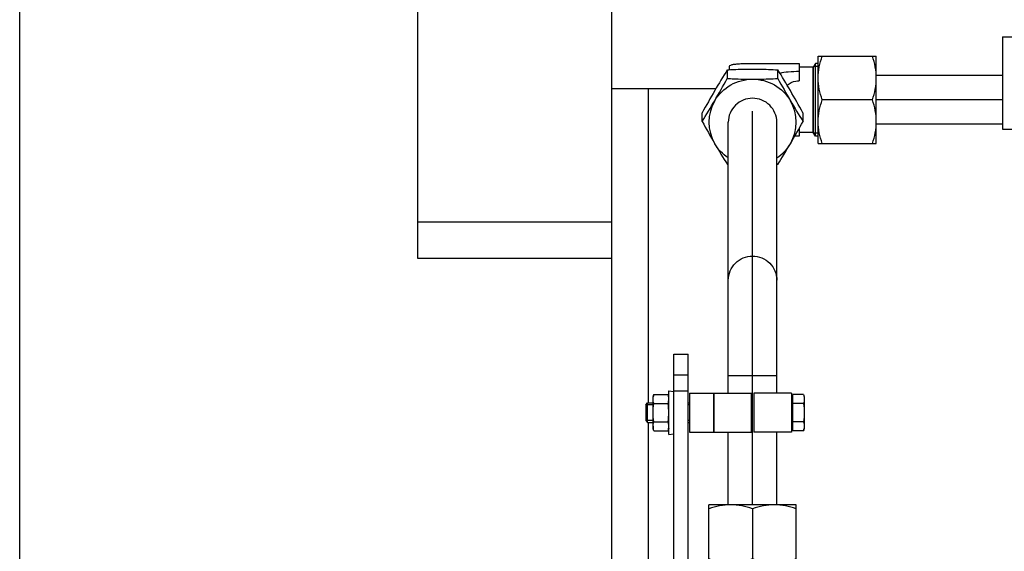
# Model space of a CAD drawing. Header units: millimetres. Extents: x 0 to 1189, y 0 to 841.
# Tile 63 of 184: x 625 to 641, y 321 to 330. Entities that reach past the tile are written whole.
import ezdxf
from ezdxf.enums import TextEntityAlignment as Align

# ---------------------------------------------------------------- set-up
doc = ezdxf.new("R2010")
doc.units = ezdxf.units.MM
doc.header["$LTSCALE"] = 65.395
doc.linetypes.add('CENTER', pattern=[0.6, 0.375, -0.075, 0.075, -0.075])
doc.layers.get('0').update_dxf_attribs({"linetype": 'CONTINUOUS'})
for name, color, linetype in [('32007_153200_17_ABL1756', 7, 'CONTINUOUS'), ('32007_153200_17_T1_PBL1768', 7, 'CONTINUOUS'), ('32007_153200_20_ABL1769', 7, 'CONTINUOUS'), ('32007_153200_20_T1_PBL2097', 7, 'CONTINUOUS'), ('32007_153701_05_PBL1749', 7, 'CONTINUOUS'), ('32007_153701_07_PBL1748', 7, 'CONTINUOUS'), ('8M32E_GENSET_GRUNDRAHMEN_ABL1726', 7, 'CONTINUOUS'), ('8M32E_GENSET_GRUNDRAHMEN_T1_PBL1727', 7, 'CONTINUOUS'), ('8M32E_GENSET_VERROHRUNG_ABL1728', 7, 'CONTINUOUS'), ('D3870-A2-S-20_PBL1757', 7, 'CONTINUOUS'), ('D3870-A2-S-20_PBL1760', 7, 'CONTINUOUS'), ('D3870-A2-S-20_PBL1774', 7, 'CONTINUOUS'), ('D3901-S20A-G3_4_PBL1758', 7, 'CONTINUOUS'), ('D6796-8_PBL1747', 7, 'CONTINUOUS'), ('D7603-A27X32-CU_PBL1764', 7, 'CONTINUOUS'), ('D931_1-M8X60_PBL1731', 7, 'CONTINUOUS'), ('D934-M8_PBL1740', 7, 'CONTINUOUS'), ('GWR-1_2-3_4_PBL1759', 7, 'CONTINUOUS'), ('ISO8434-1-E-S20_PBL1770', 7, 'CONTINUOUS'), ('oben_15_VBL1723', 7, 'CONTINUOUS'), ('RKD1000-20_PBL1763', 7, 'CONTINUOUS'), ('RKD1000-20_PBL1772', 7, 'CONTINUOUS'), ('RKD1000-20_PBL1792', 7, 'CONTINUOUS')]:
    doc.layers.add(name, color=color, linetype=linetype)
doc.styles.get("Standard").update_dxf_attribs({"font": 'txt', "width": 0.6})
doc.dimstyles.new('DIMSTYLE_4', dxfattribs={"dimtxt": 3.5, "dimasz": 3.5, "dimexe": 1.8, "dimexo": 0, "dimgap": 0.875, "dimtad": 1, "dimdec": 0, "dimlfac": 25, "dimdsep": 46, "dimtxsty": 'Standard', "dimblk": '_FILLED', "dimblk1": '_FILLED', "dimblk2": '_FILLED', "dimcen": 0.09, "dimadec": 0, "dimazin": 0, "dimtp": 2, "dimtm": 2, "dimtfac": 1, "dimtdec": 0, "dimtofl": 0, "dimtmove": 0, "dimatfit": 3, "dimldrblk": '_FILLED', "dimfxl": 1, "dimtolj": 1, "dimarcsym": 0})

# ---------------------------------------------------------------- blocks, each defined once
blk = doc.blocks.new('_FILLED')
at = {"color": 0, "linetype": 'ByBlock'}
blk.add_solid([(0, 0), (-1, 0.1671), (-1, -0.1671)], dxfattribs=at)
blk = doc.blocks.new('*D15')
at = {"color": 2, "linetype": 'Continuous'}
for p, q in [((625.179, 298.937), (625.179, 365.017)), ((1060.23, 300.061), (1060.23, 365.017)), ((625.179, 363.217), (842.705, 363.217)), ((1060.23, 363.217), (842.705, 363.217))]:
    blk.add_line(p, q, dxfattribs=at)
at = {"color": 2, "linetype": 'Continuous', "xscale": 3.5, "yscale": 3.5, "zscale": 3.5, "rotation": 180}
blk.add_blockref('_FILLED', (625.179, 363.217), dxfattribs=at)
at = {"color": 2, "linetype": 'Continuous', "xscale": 3.5, "yscale": 3.5, "zscale": 3.5}
blk.add_blockref('_FILLED', (1060.23, 363.217), dxfattribs=at)
at = {"color": 2, "linetype": 'Continuous', "width": 0.647619}
blk.add_text('10876', height=3.5, dxfattribs=at).set_placement((842.705, 364.092), align=Align.CENTER)
blk = doc.blocks.new('8M32E_GENSET_GRUNDRAHMEN_T1_PBL1727', base_point=(813.219, 294.137))
at = {"layer": '8M32E_GENSET_GRUNDRAHMEN_T1_PBL1727', "color": 7, "linetype": 'Continuous'}
for p, q in [((631.739, 326.137), (631.739, 339.937)), ((634.939, 315.125), (634.939, 336.737)), ((634.939, 328.937), (636.655, 328.937)), ((635.539, 328.937), (635.539, 323.757)), ((634.939, 326.737), (631.739, 326.737)), ((634.939, 326.137), (631.739, 326.137)), ((635.539, 323.437), (635.539, 318.337))]:
    blk.add_line(p, q, dxfattribs=at)
blk = doc.blocks.new('8M32E_GENSET_GRUNDRAHMEN_ABL1726', base_point=(813.219, 294.137))
at = {"layer": '8M32E_GENSET_GRUNDRAHMEN_T1_PBL1727'}
blk.add_blockref('8M32E_GENSET_GRUNDRAHMEN_T1_PBL1727', (813.219, 294.137), dxfattribs=at)
blk = doc.blocks.new('D931_1-M8X60_PBL1731', base_point=(636.805, 323.597))
at = {"layer": 'D931_1-M8X60_PBL1731', "color": 7, "linetype": 'Continuous'}
for p, q in [((637.923, 323.829), (637.899, 323.829)), ((637.923, 323.297), (637.923, 323.897)), ((638.1, 323.897), (637.923, 323.897)), ((638.1, 323.897), (638.111, 323.857)), ((638.111, 323.857), (638.111, 323.337)), ((635.499, 323.726), (635.53, 323.757)), ((635.499, 323.726), (635.499, 323.468)), ((635.53, 323.437), (635.53, 323.757)), ((635.53, 323.757), (635.619, 323.757)), ((636.199, 323.757), (636.219, 323.757)), ((638.1, 323.747), (637.923, 323.747)), ((635.499, 323.468), (635.53, 323.437)), ((635.53, 323.437), (635.619, 323.437)), ((636.199, 323.437), (636.219, 323.437)), ((637.923, 323.365), (637.899, 323.365)), ((638.1, 323.447), (637.923, 323.447)), ((638.1, 323.297), (638.111, 323.337)), ((638.1, 323.297), (637.923, 323.297))]:
    blk.add_line(p, q, dxfattribs=at)
at = {"layer": 'D931_1-M8X60_PBL1731', "color": 2, "linetype": 'Continuous'}
for p, q in [((635.619, 323.726), (635.499, 323.726)), ((636.219, 323.726), (636.199, 323.726)), ((635.619, 323.468), (635.499, 323.468)), ((636.219, 323.468), (636.199, 323.468))]:
    blk.add_line(p, q, dxfattribs=at)
at = {"layer": 'D931_1-M8X60_PBL1731', "color": 7, "linetype": 'Continuous'}
blk.add_arc((637.837, 323.819), 0.275, 7.7649, 8.3792, dxfattribs=at)
for points in [[(638.1, 323.897), (638.104, 323.885), (638.107, 323.872), (638.108, 323.859)], [(638.111, 323.822), (638.111, 323.797), (638.107, 323.772), (638.1, 323.747)], [(638.109, 323.857), (638.11, 323.845), (638.111, 323.834), (638.111, 323.822)], [(638.1, 323.747), (638.107, 323.697), (638.111, 323.647), (638.111, 323.597)], [(638.111, 323.597), (638.111, 323.547), (638.107, 323.497), (638.1, 323.447)], [(638.1, 323.447), (638.107, 323.423), (638.111, 323.397), (638.111, 323.372)], [(638.111, 323.372), (638.111, 323.347), (638.107, 323.321), (638.1, 323.297)]]:
    blk.add_open_spline(points, degree=3, dxfattribs=at)
blk = doc.blocks.new('D934-M8_PBL1740', base_point=(635.749, 323.597))
at = {"layer": 'D934-M8_PBL1740', "color": 7, "linetype": 'Continuous'}
for p, q in [((635.63, 323.897), (635.619, 323.857)), ((635.619, 323.337), (635.619, 323.857)), ((635.63, 323.897), (635.868, 323.897)), ((635.879, 323.857), (635.868, 323.897)), ((635.63, 323.747), (635.868, 323.747)), ((635.63, 323.297), (635.619, 323.337)), ((635.63, 323.447), (635.868, 323.447)), ((635.879, 323.337), (635.868, 323.297)), ((635.63, 323.297), (635.868, 323.297))]:
    blk.add_line(p, q, dxfattribs=at)
for centre, radius, start, end in [((635.597, 323.818), 0.282, 7.7846, 8.9216), ((635.624, 323.822), 0.255, 0.1113, 7.836), ((635.874, 323.372), 0.255, 180.1119, 187.8355), ((635.9, 323.376), 0.281, 187.7836, 188.9218)]:
    blk.add_arc(centre, radius, start, end, dxfattribs=at)
for points in [[(635.619, 323.822), (635.619, 323.847), (635.623, 323.873), (635.63, 323.897)], [(635.63, 323.747), (635.623, 323.772), (635.619, 323.797), (635.619, 323.822)], [(635.876, 323.862), (635.874, 323.874), (635.871, 323.886), (635.868, 323.897)], [(635.868, 323.747), (635.875, 323.772), (635.879, 323.797), (635.879, 323.822)], [(635.619, 323.597), (635.619, 323.647), (635.623, 323.697), (635.63, 323.747)], [(635.879, 323.597), (635.879, 323.647), (635.875, 323.697), (635.868, 323.747)], [(635.63, 323.447), (635.623, 323.497), (635.619, 323.547), (635.619, 323.597)], [(635.868, 323.447), (635.875, 323.497), (635.879, 323.547), (635.879, 323.597)], [(635.619, 323.372), (635.619, 323.397), (635.623, 323.423), (635.63, 323.447)], [(635.63, 323.297), (635.627, 323.308), (635.624, 323.32), (635.622, 323.332)], [(635.879, 323.372), (635.879, 323.397), (635.875, 323.423), (635.868, 323.447)], [(635.868, 323.297), (635.875, 323.321), (635.879, 323.347), (635.879, 323.372)]]:
    blk.add_open_spline(points, degree=3, dxfattribs=at)
blk = doc.blocks.new('D6796-8_PBL1747', base_point=(635.919, 323.597))
at = {"layer": 'D6796-8_PBL1747', "color": 7, "linetype": 'Continuous'}
for p, q in [((635.879, 323.237), (635.879, 323.957)), ((635.879, 323.957), (635.959, 323.947)), ((635.879, 323.237), (635.959, 323.247))]:
    blk.add_line(p, q, dxfattribs=at)
blk = doc.blocks.new('32007_153701_07_PBL1748', base_point=(636.079, 319.155))
at = {"layer": '32007_153701_07_PBL1748', "color": 7, "linetype": 'Continuous'}
for p, q in [((635.959, 313.749), (635.959, 324.56)), ((635.959, 324.56), (636.199, 324.56)), ((636.199, 313.749), (636.199, 324.56)), ((635.959, 324.222), (636.199, 324.222)), ((635.959, 323.957), (636.199, 323.957)), ((635.959, 313.749), (636.199, 313.749))]:
    blk.add_line(p, q, dxfattribs=at)
at = {"layer": '32007_153701_07_PBL1748', "color": 9, "linetype": 'Continuous'}
for p, q in [((635.959, 317.349), (636.199, 317.349)), ((635.959, 317.155), (636.199, 317.155))]:
    blk.add_line(p, q, dxfattribs=at)
blk = doc.blocks.new('32007_153701_05_PBL1749', base_point=(636.419, 323.597))
at = {"layer": '32007_153701_05_PBL1749', "color": 7, "linetype": 'Continuous'}
for p, q in [((636.219, 323.917), (636.219, 323.277)), ((636.219, 323.917), (636.619, 323.917)), ((636.619, 323.917), (636.619, 323.277)), ((636.219, 323.277), (636.619, 323.277))]:
    blk.add_line(p, q, dxfattribs=at)
blk = doc.blocks.new('D3870-A2-S-20_PBL1757', base_point=(637.259, 328.472))
at = {"layer": 'D3870-A2-S-20_PBL1757', "color": 7, "linetype": 'Continuous'}
for p, q in [((636.844, 329.104), (636.844, 329.248)), ((637.675, 329.104), (637.675, 329.248)), ((636.428, 328.395), (636.428, 328.539)), ((638.091, 328.395), (638.091, 328.539)), ((636.859, 327.685), (636.844, 327.686)), ((637.675, 327.686), (637.659, 327.685))]:
    blk.add_line(p, q, dxfattribs=at)
for centre, radius, start, end in [((648.088, 322.189), 13.277, 147.88, 149.6088), ((625.851, 321.837), 13.955, 30.4332, 32.078), ((621.852, 337.383), 17.125, 329.6844, 331.0917), ((652.666, 337.383), 17.125, 208.9083, 210.3156), ((650.369, 320.877), 15.908, 149.6908, 151.2088), ((624.149, 320.877), 15.908, 28.7912, 30.3092), ((623.525, 336.44), 15.205, 328.0563, 329.5688), ((637.239, 328.384), 0.7, 149.5585, 210.4415), ((650.339, 336.044), 14.44, 210.3912, 211.9838), ((637.28, 328.384), 0.7, 329.5585, 30.4415), ((651.419, 336.674), 17.125, 208.9083, 210.3156), ((623.1, 336.674), 17.125, 329.6844, 331.0917), ((649.746, 335.731), 15.205, 210.4312, 211.9437), ((625.427, 335.335), 14.44, 328.0162, 329.6088)]:
    blk.add_arc(centre, radius, start, end, dxfattribs=at)
for points, knots in [([(636.844, 329.248), (636.878, 329.25), (637.016, 329.256), (637.155, 329.26), (637.259, 329.26)], [0, 0, 0, 0, 0.245054, 1, 1, 1, 1]), ([(637.259, 329.26), (637.294, 329.26), (637.433, 329.259), (637.572, 329.253), (637.675, 329.248)], [0, 0, 0, 0, 0.25402, 1, 1, 1, 1]), ([(636.844, 329.104), (636.878, 329.103), (637.016, 329.096), (637.155, 329.093), (637.259, 329.093)], [0, 0, 0, 0, 0.245744, 1, 1, 1, 1]), ([(637.259, 329.093), (637.294, 329.093), (637.433, 329.094), (637.572, 329.099), (637.675, 329.104)], [0, 0, 0, 0, 0.253442, 1, 1, 1, 1]), ([(637.259, 329.093), (637.383, 329.093), (637.635, 329.028), (637.82, 328.845), (637.883, 328.739)], [0, 0, 0, 0, 0.501646, 1, 1, 1, 1]), ([(637.259, 328.778), (637.207, 328.778), (637.102, 328.758), (636.969, 328.67), (636.88, 328.539), (636.859, 328.435), (636.859, 328.384)], [0, 0, 0, 0, 0.251764, 0.5025, 0.75177, 1, 1, 1, 1]), ([(637.659, 328.384), (637.659, 328.435), (637.638, 328.539), (637.549, 328.67), (637.416, 328.758), (637.311, 328.778), (637.259, 328.778)], [0, 0, 0, 0, 0.24823, 0.4975, 0.748236, 1, 1, 1, 1])]:
    blk.add_open_spline(points, degree=3, knots=knots, dxfattribs=at)
for points in [[(636.636, 328.739), (636.698, 328.845), (636.792, 328.937), (636.899, 328.998)], [(636.899, 328.998), (637.007, 329.059), (637.135, 329.093), (637.259, 329.093)], [(636.857, 327.796), (636.767, 327.856), (636.69, 327.937), (636.636, 328.03)], [(637.662, 327.796), (637.751, 327.856), (637.829, 327.937), (637.883, 328.03)]]:
    blk.add_open_spline(points, degree=3, dxfattribs=at)
blk = doc.blocks.new('D3901-S20A-G3_4_PBL1758', base_point=(637.259, 320.657))
at = {"layer": 'D3901-S20A-G3_4_PBL1758', "color": 7, "linetype": 'Continuous'}
for p, q in [((636.659, 321.061), (636.659, 321.117)), ((636.659, 321.061), (636.713, 320.968)), ((637.859, 321.061), (636.659, 321.061)), ((637.859, 321.061), (637.806, 320.968)), ((637.859, 321.061), (637.859, 321.117)), ((637.81, 320.976), (636.708, 320.976)), ((636.719, 320.944), (636.719, 320.845)), ((637.799, 320.944), (637.799, 320.845)), ((636.52, 320.761), (636.619, 320.797)), ((636.52, 320.353), (636.52, 320.761)), ((636.619, 320.797), (637.899, 320.797)), ((636.89, 320.353), (636.89, 320.761)), ((637.629, 320.353), (637.629, 320.761)), ((637.998, 320.761), (637.899, 320.797)), ((637.998, 320.353), (637.998, 320.761)), ((636.619, 320.317), (636.52, 320.353)), ((636.619, 320.197), (636.619, 320.317)), ((636.619, 320.317), (637.899, 320.317)), ((637.899, 320.317), (637.998, 320.353)), ((637.899, 320.197), (637.899, 320.317)), ((636.619, 320.197), (637.899, 320.197))]:
    blk.add_line(p, q, dxfattribs=at)
at = {"layer": 'D3901-S20A-G3_4_PBL1758', "color": 2, "linetype": 'Continuous'}
for p, q in [((636.708, 321.117), (636.708, 320.976)), ((637.81, 321.117), (637.81, 320.976))]:
    blk.add_line(p, q, dxfattribs=at)
at = {"layer": 'D3901-S20A-G3_4_PBL1758', "color": 9, "linetype": 'Continuous'}
for p, q in [((636.713, 320.968), (637.806, 320.968)), ((636.719, 320.944), (637.799, 320.944)), ((637.799, 320.845), (636.719, 320.845))]:
    blk.add_line(p, q, dxfattribs=at)
at = {"layer": 'D3901-S20A-G3_4_PBL1758', "color": 7, "linetype": 'Continuous'}
for centre, radius, start, end in [((636.671, 320.944), 0.048, 0, 30), ((637.847, 320.944), 0.048, 150, 180), ((636.671, 320.845), 0.048, 270, 360), ((636.705, 320.353), 0.444, 90.0125, 94.3338), ((637.847, 320.845), 0.048, 180, 270), ((637.813, 320.353), 0.444, 85.6523, 89.9894)]:
    blk.add_arc(centre, radius, start, end, dxfattribs=at)
for points in [[(636.52, 320.761), (636.569, 320.779), (636.62, 320.792), (636.672, 320.796)], [(636.89, 320.761), (637.012, 320.783), (637.136, 320.797), (637.259, 320.797)], [(637.259, 320.797), (637.383, 320.797), (637.507, 320.783), (637.629, 320.761)], [(637.847, 320.796), (637.899, 320.792), (637.95, 320.779), (637.998, 320.761)], [(636.89, 320.353), (637.012, 320.331), (637.136, 320.317), (637.259, 320.317)], [(637.259, 320.317), (637.383, 320.317), (637.507, 320.331), (637.629, 320.353)]]:
    blk.add_open_spline(points, degree=3, dxfattribs=at)
for points, knots in [([(636.705, 320.797), (636.752, 320.797), (636.815, 320.786), (636.875, 320.766), (636.89, 320.761)], [0, 0, 0, 0, 0.744301, 1, 1, 1, 1]), ([(637.629, 320.761), (637.644, 320.766), (637.704, 320.786), (637.767, 320.797), (637.814, 320.797)], [0, 0, 0, 0, 0.255696, 1, 1, 1, 1]), ([(636.52, 320.353), (636.535, 320.348), (636.595, 320.328), (636.658, 320.317), (636.705, 320.317)], [0, 0, 0, 0, 0.255696, 1, 1, 1, 1]), ([(636.705, 320.317), (636.752, 320.317), (636.815, 320.328), (636.875, 320.348), (636.89, 320.353)], [0, 0, 0, 0, 0.744301, 1, 1, 1, 1]), ([(637.629, 320.353), (637.644, 320.348), (637.704, 320.328), (637.767, 320.317), (637.814, 320.317)], [0, 0, 0, 0, 0.255696, 1, 1, 1, 1]), ([(637.814, 320.317), (637.86, 320.317), (637.924, 320.328), (637.983, 320.348), (637.998, 320.353)], [0, 0, 0, 0, 0.744301, 1, 1, 1, 1])]:
    blk.add_open_spline(points, degree=3, knots=knots, dxfattribs=at)
blk = doc.blocks.new('GWR-1_2-3_4_PBL1759', base_point=(637.259, 319.477))
at = {"layer": 'GWR-1_2-3_4_PBL1759', "color": 7, "linetype": 'Continuous'}
for p, q in [((636.539, 319.044), (636.539, 320.117)), ((636.539, 320.117), (637.979, 320.117)), ((637.979, 319.044), (637.979, 320.117)), ((637.259, 319.108), (637.259, 320.053)), ((636.759, 318.917), (636.539, 319.044)), ((637.759, 318.917), (637.979, 319.044)), ((636.759, 318.837), (636.759, 318.917)), ((636.759, 318.917), (637.759, 318.917)), ((636.759, 318.837), (637.759, 318.837)), ((637.759, 318.837), (637.759, 318.917))]:
    blk.add_line(p, q, dxfattribs=at)
for points in [[(636.539, 320.053), (636.655, 320.091), (636.777, 320.117), (636.899, 320.117)], [(636.899, 320.117), (637.021, 320.117), (637.144, 320.091), (637.259, 320.053)], [(637.259, 320.053), (637.375, 320.091), (637.497, 320.117), (637.619, 320.117)], [(637.619, 320.117), (637.741, 320.117), (637.864, 320.091), (637.979, 320.053)]]:
    blk.add_open_spline(points, degree=3, dxfattribs=at)
for points in [[(636.539, 319.108), (636.655, 319.07), (636.899, 319.018), (637.144, 319.07), (637.259, 319.108)], [(637.259, 319.108), (637.375, 319.07), (637.619, 319.018), (637.864, 319.07), (637.979, 319.108)]]:
    blk.add_open_spline(points, degree=3, knots=[0, 0, 0, 0, 0.5, 1, 1, 1, 1], dxfattribs=at)
blk = doc.blocks.new('D3870-A2-S-20_PBL1760', base_point=(637.259, 321.597))
at = {"layer": 'D3870-A2-S-20_PBL1760', "color": 7, "linetype": 'Continuous'}
for p, q in [((636.539, 321.117), (636.539, 322.077)), ((637.979, 322.077), (636.539, 322.077)), ((637.259, 322.013), (637.259, 321.187)), ((637.979, 321.117), (637.979, 322.077)), ((637.979, 321.117), (636.539, 321.117))]:
    blk.add_line(p, q, dxfattribs=at)
for points in [[(636.899, 322.077), (636.777, 322.077), (636.655, 322.051), (636.539, 322.013)], [(637.259, 322.013), (637.144, 322.051), (637.021, 322.077), (636.899, 322.077)], [(637.619, 322.077), (637.497, 322.077), (637.375, 322.051), (637.259, 322.013)], [(637.979, 322.013), (637.864, 322.051), (637.741, 322.077), (637.619, 322.077)], [(636.899, 321.117), (636.777, 321.117), (636.654, 321.145), (636.539, 321.187)], [(637.259, 321.187), (637.144, 321.145), (637.021, 321.117), (636.899, 321.117)], [(637.619, 321.117), (637.497, 321.117), (637.374, 321.145), (637.259, 321.187)], [(637.979, 321.187), (637.864, 321.145), (637.741, 321.117), (637.619, 321.117)]]:
    blk.add_open_spline(points, degree=3, dxfattribs=at)
blk = doc.blocks.new('D7603-A27X32-CU_PBL1764', base_point=(637.259, 320.157))
at = {"layer": 'D7603-A27X32-CU_PBL1764', "color": 7, "linetype": 'Continuous'}
for p, q in [((636.621, 320.197), (636.621, 320.117)), ((637.897, 320.197), (637.897, 320.117))]:
    blk.add_line(p, q, dxfattribs=at)
blk = doc.blocks.new('32007_153200_17_T1_PBL1768', base_point=(637.259, 325.323))
at = {"layer": '32007_153200_17_T1_PBL1768', "color": 2, "linetype": 'CENTER'}
blk.add_line((637.259, 322.077), (637.259, 328.568), dxfattribs=at)
at = {"layer": '32007_153200_17_T1_PBL1768', "color": 7, "linetype": 'Continuous'}
for p, q in [((636.859, 323.917), (636.859, 328.384)), ((637.659, 323.917), (637.659, 328.384)), ((636.859, 322.077), (636.859, 323.277)), ((637.659, 322.077), (637.659, 323.277))]:
    blk.add_line(p, q, dxfattribs=at)
at = {"layer": '32007_153200_17_T1_PBL1768', "color": 9, "linetype": 'Continuous'}
blk.add_line((636.859, 324.208), (637.659, 324.208), dxfattribs=at)
blk.add_open_spline([(636.859, 325.783), (636.859, 325.884), (636.947, 326.095), (637.259, 326.219), (637.571, 326.095), (637.659, 325.884), (637.659, 325.783)], degree=3, knots=[0, 0, 0, 0, 0.248647, 0.5, 0.751353, 1, 1, 1, 1], dxfattribs=at)
blk = doc.blocks.new('32007_153200_17_ABL1756', base_point=(637.259, 324.048))
at = {"layer": '32007_153200_17_T1_PBL1768'}
blk.add_blockref('32007_153200_17_T1_PBL1768', (637.259, 325.323), dxfattribs=at)
at = {"layer": 'D3870-A2-S-20_PBL1757'}
blk.add_blockref('D3870-A2-S-20_PBL1757', (637.259, 328.472), dxfattribs=at)
at = {"layer": 'D3870-A2-S-20_PBL1760'}
blk.add_blockref('D3870-A2-S-20_PBL1760', (637.259, 321.597), dxfattribs=at)
at = {"layer": 'D3901-S20A-G3_4_PBL1758'}
blk.add_blockref('D3901-S20A-G3_4_PBL1758', (637.259, 320.657), dxfattribs=at)
at = {"layer": 'D7603-A27X32-CU_PBL1764'}
blk.add_blockref('D7603-A27X32-CU_PBL1764', (637.259, 320.157), dxfattribs=at)
at = {"layer": 'GWR-1_2-3_4_PBL1759'}
blk.add_blockref('GWR-1_2-3_4_PBL1759', (637.259, 319.477), dxfattribs=at)
blk = doc.blocks.new('RKD1000-20_PBL1763', base_point=(636.929, 323.597))
at = {"layer": 'RKD1000-20_PBL1763', "color": 7, "linetype": 'Continuous'}
for p, q in [((636.619, 323.277), (636.619, 323.917)), ((636.619, 323.917), (637.239, 323.917)), ((637.239, 323.277), (637.239, 323.917)), ((636.619, 323.277), (637.239, 323.277))]:
    blk.add_line(p, q, dxfattribs=at)
blk = doc.blocks.new('ISO8434-1-E-S20_PBL1770', base_point=(637.61, 328.752))
at = {"layer": 'ISO8434-1-E-S20_PBL1770', "color": 7, "linetype": 'Continuous'}
for p, q in [((636.881, 329.249), (636.881, 329.31)), ((637.108, 329.35), (638.029, 329.35)), ((638.029, 329.35), (638.029, 329.066)), ((638.294, 329.352), (638.259, 329.292)), ((638.294, 328.152), (638.294, 329.352)), ((638.339, 329.352), (638.294, 329.352)), ((638.259, 329.292), (638.029, 329.292)), ((638.259, 328.212), (638.259, 329.292)), ((638.265, 328.202), (638.265, 329.302)), ((638.029, 328.285), (638.029, 328.155)), ((638.259, 328.212), (638.029, 328.212)), ((638.294, 328.152), (638.259, 328.212)), ((638.339, 328.152), (638.294, 328.152))]:
    blk.add_line(p, q, dxfattribs=at)
at = {"layer": 'ISO8434-1-E-S20_PBL1770', "color": 2, "linetype": 'Continuous'}
for p, q in [((638.339, 329.302), (638.265, 329.302)), ((638.339, 328.202), (638.265, 328.202))]:
    blk.add_line(p, q, dxfattribs=at)
at = {"layer": 'ISO8434-1-E-S20_PBL1770', "color": 7, "linetype": 'Continuous'}
blk.add_arc((638.029, 325.935), 2.219, 89.9926, 91.9311, dxfattribs=at)
for points, knots in [([(636.881, 329.31), (636.881, 329.318), (636.91, 329.331), (636.953, 329.34), (637.026, 329.348), (637.079, 329.35), (637.108, 329.35)], [0, 0, 0, 0, 0.097685, 0.31417, 0.629843, 1, 1, 1, 1]), ([(638.029, 329.218), (637.969, 329.218), (637.861, 329.214), (637.753, 329.201), (637.707, 329.189)], [0, 0, 0, 0, 0.561522, 1, 1, 1, 1]), ([(637.829, 328.995), (637.869, 329.03), (637.939, 329.061), (638.011, 329.066), (638.029, 329.066)], [0, 0, 0, 0, 0.742103, 1, 1, 1, 1])]:
    blk.add_open_spline(points, degree=3, knots=knots, dxfattribs=at)
blk = doc.blocks.new('D3870-A2-S-20_PBL1774', base_point=(638.819, 328.752))
at = {"layer": 'D3870-A2-S-20_PBL1774', "color": 7, "linetype": 'Continuous'}
for p, q in [((638.339, 328.032), (638.339, 329.472)), ((638.339, 329.472), (639.299, 329.472)), ((639.299, 328.032), (639.299, 329.472)), ((639.235, 328.752), (638.409, 328.752)), ((638.339, 328.032), (639.299, 328.032))]:
    blk.add_line(p, q, dxfattribs=at)
for points in [[(638.339, 329.112), (638.339, 329.234), (638.367, 329.357), (638.409, 329.472)], [(639.299, 329.112), (639.299, 329.234), (639.274, 329.357), (639.235, 329.472)], [(638.409, 328.752), (638.367, 328.867), (638.339, 328.99), (638.339, 329.112)], [(639.235, 328.752), (639.274, 328.868), (639.299, 328.99), (639.299, 329.112)], [(638.339, 328.392), (638.339, 328.514), (638.367, 328.637), (638.409, 328.752)], [(639.299, 328.392), (639.299, 328.514), (639.274, 328.637), (639.235, 328.752)], [(638.409, 328.032), (638.367, 328.147), (638.339, 328.27), (638.339, 328.392)], [(639.235, 328.032), (639.274, 328.148), (639.299, 328.27), (639.299, 328.392)]]:
    blk.add_open_spline(points, degree=3, dxfattribs=at)
blk = doc.blocks.new('32007_153200_20_T1_PBL2097', base_point=(694.769, 328.752))
at = {"layer": '32007_153200_20_T1_PBL2097', "color": 7, "linetype": 'Continuous'}
for p, q in [((641.379, 329.152), (639.299, 329.152)), ((641.379, 328.352), (639.299, 328.352))]:
    blk.add_line(p, q, dxfattribs=at)
at = {"layer": '32007_153200_20_T1_PBL2097', "color": 2, "linetype": 'CENTER'}
blk.add_line((641.379, 328.752), (639.299, 328.752), dxfattribs=at)
blk = doc.blocks.new('32007_153200_20_ABL1769', base_point=(695.08, 328.752))
at = {"layer": '32007_153200_20_T1_PBL2097'}
blk.add_blockref('32007_153200_20_T1_PBL2097', (694.769, 328.752), dxfattribs=at)
at = {"layer": 'D3870-A2-S-20_PBL1774'}
blk.add_blockref('D3870-A2-S-20_PBL1774', (638.819, 328.752), dxfattribs=at)
at = {"layer": 'ISO8434-1-E-S20_PBL1770'}
blk.add_blockref('ISO8434-1-E-S20_PBL1770', (637.61, 328.752), dxfattribs=at)
blk = doc.blocks.new('RKD1000-20_PBL1772', base_point=(637.589, 323.597))
at = {"layer": 'RKD1000-20_PBL1772', "color": 7, "linetype": 'Continuous'}
for p, q in [((637.279, 323.917), (637.279, 323.277)), ((637.899, 323.917), (637.279, 323.917)), ((637.899, 323.917), (637.899, 323.277)), ((637.899, 323.277), (637.279, 323.277))]:
    blk.add_line(p, q, dxfattribs=at)
blk = doc.blocks.new('RKD1000-20_PBL1792', base_point=(641.699, 329.032))
at = {"layer": 'RKD1000-20_PBL1792', "color": 7, "linetype": 'Continuous'}
for p, q in [((641.379, 329.792), (641.379, 328.272)), ((641.379, 329.792), (642.019, 329.792)), ((642.019, 329.792), (642.019, 328.272)), ((641.379, 328.272), (642.019, 328.272))]:
    blk.add_line(p, q, dxfattribs=at)
blk = doc.blocks.new('8M32E_GENSET_VERROHRUNG_ABL1728', base_point=(818.583, 297.937))
at = {"layer": '32007_153200_17_ABL1756'}
blk.add_blockref('32007_153200_17_ABL1756', (637.259, 324.048), dxfattribs=at)
at = {"layer": '32007_153200_20_ABL1769'}
blk.add_blockref('32007_153200_20_ABL1769', (695.08, 328.752), dxfattribs=at)
at = {"layer": '32007_153701_05_PBL1749'}
blk.add_blockref('32007_153701_05_PBL1749', (636.419, 323.597), dxfattribs=at)
at = {"layer": '32007_153701_07_PBL1748'}
blk.add_blockref('32007_153701_07_PBL1748', (636.079, 319.155), dxfattribs=at)
at = {"layer": 'D6796-8_PBL1747'}
blk.add_blockref('D6796-8_PBL1747', (635.919, 323.597), dxfattribs=at)
at = {"layer": 'D931_1-M8X60_PBL1731'}
blk.add_blockref('D931_1-M8X60_PBL1731', (636.805, 323.597), dxfattribs=at)
at = {"layer": 'D934-M8_PBL1740'}
blk.add_blockref('D934-M8_PBL1740', (635.749, 323.597), dxfattribs=at)
at = {"layer": 'RKD1000-20_PBL1763'}
blk.add_blockref('RKD1000-20_PBL1763', (636.929, 323.597), dxfattribs=at)
at = {"layer": 'RKD1000-20_PBL1772'}
blk.add_blockref('RKD1000-20_PBL1772', (637.589, 323.597), dxfattribs=at)
at = {"layer": 'RKD1000-20_PBL1792'}
blk.add_blockref('RKD1000-20_PBL1792', (641.699, 329.032), dxfattribs=at)
blk = doc.blocks.new('OBEN_15_VBL1723', base_point=(841.392, 294.137))
at = {"layer": '8M32E_GENSET_GRUNDRAHMEN_ABL1726'}
blk.add_blockref('8M32E_GENSET_GRUNDRAHMEN_ABL1726', (813.219, 294.137), dxfattribs=at)
at = {"layer": '8M32E_GENSET_VERROHRUNG_ABL1728'}
blk.add_blockref('8M32E_GENSET_VERROHRUNG_ABL1728', (818.583, 297.937), dxfattribs=at)

msp = doc.modelspace()

# ---------------------------------------------------------------- block references
at = {"layer": 'oben_15_VBL1723'}
msp.add_blockref('OBEN_15_VBL1723', (841.3924, 294.13694), dxfattribs=at)

# ---------------------------------------------------------------- dimensions: what is measured, and where the dimension line sits
at = {"color": 2, "linetype": 'Continuous'}
dim = msp.add_linear_dim(base=(1060.23025, 363.21732), p1=(625.17927, 298.93694), p2=(1060.23025, 300.06144), dimstyle='DIMSTYLE_4', dxfattribs=at)
dim.commit()
dim.dimension.update_dxf_attribs({"geometry": '*D15', "text_midpoint": (842.37141, 363.21732), "dimtype": 160})

doc.saveas('drawing.dxf')
